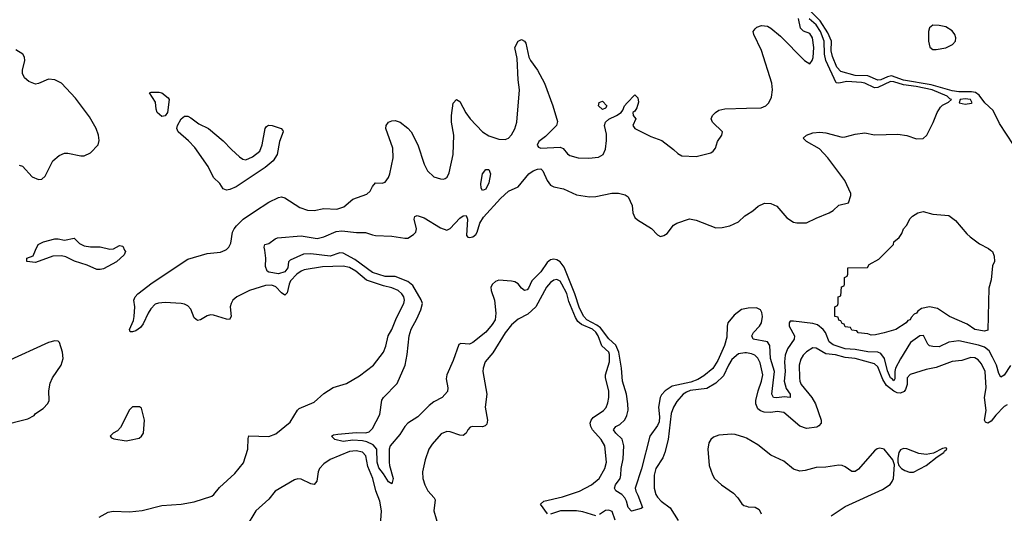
# Model space of a CAD drawing. Header units: inches. Extents: x 2001573 to 2220545, y 644482 to 846830.
# Tile 192 of 256: x 2055513 to 2061592, y 718374 to 721422. Entities that reach past the tile are written whole.
import ezdxf

# ---------------------------------------------------------------- set-up
doc = ezdxf.new("R2010")
doc.units = ezdxf.units.IN
doc.header["$MEASUREMENT"] = 0
for name, color, linetype in [('C0751', 7, 'Continuous'), ('C0752', 7, 'Continuous'), ('C0761', 7, 'Continuous'), ('C0762', 7, 'Continuous')]:
    doc.layers.add(name, color=color, linetype=linetype)

msp = doc.modelspace()

# ---------------------------------------------------------------- linework, layer by layer
at = {"layer": 'C0751', "color": 5}
for points, elevation in [([(2056160.8, 720000), (2056165.4, 719990), (2056157.5, 719970), (2056110, 719927.8), (2056030, 719884.2), (2056010, 719879.1), (2055990, 719880.3), (2055930, 719905.6), (2055850.7, 719930.7), (2055798.1, 719958.1), (2055770, 719964.6), (2055718.3, 719961.7), (2055610, 719923.5), (2055558, 719930), (2055558, 719950), (2055595.1, 719964.9), (2055611.3, 720000)], 380), ([(2056003.9, 718350), (2056059.3, 718380.7), (2056090, 718386.6), (2056190, 718383.3), (2056270, 718391.4), (2056390, 718422), (2056510, 718431.1), (2056590, 718446), (2056698.9, 718481.1), (2056710.5, 718489.5), (2056745.8, 718534.2), (2056840.2, 718619.8), (2056894.4, 718685.6), (2056922.4, 718770), (2056923.3, 718836.7), (2056928.3, 718851.7), (2057050, 718848.1), (2057094.5, 718865.5), (2057182.3, 718937.7), (2057228.6, 719011.4), (2057239.1, 719020.9), (2057330, 719061.2), (2057390, 719113.4), (2057449.1, 719150.9), (2057530, 719175), (2057610, 719222.7), (2057696.4, 719290), (2057759.3, 719370), (2057773.9, 719406.1), (2057788.3, 719470), (2057811.3, 719510), (2057838.9, 719581.1), (2057885, 719670), (2057887.9, 719690), (2057884.1, 719710), (2057872.4, 719730), (2057850, 719750.6), (2057810, 719767.6), (2057758.2, 719778.2), (2057653.6, 719813.6), (2057588.3, 719870), (2057550, 719891.2), (2057510, 719900.4), (2057383.2, 719896.8), (2057270, 719877.6), (2057250, 719869.5), (2057223.3, 719850), (2057185.6, 719810), (2057176, 719790), (2057164.4, 719735.6), (2057150, 719721.4), (2057130, 719735), (2057093.4, 719773.4), (2057070, 719783.5), (2057030, 719780.5), (2056931.9, 719750), (2056854.3, 719710), (2056829.5, 719690), (2056817.9, 719670), (2056812.8, 719650), (2056818.4, 719590), (2056808.9, 719571.1), (2056790, 719572.4), (2056710, 719598), (2056690, 719599.8), (2056670, 719593.5), (2056630, 719568.4), (2056610, 719564.2), (2056590, 719580.9), (2056570, 719635.6), (2056550, 719655.1), (2056530, 719666.3), (2056510.8, 719670.8), (2056410, 719675.4), (2056370, 719672.5), (2056350, 719665), (2056323.5, 719636.5), (2056305.7, 719610), (2056275.6, 719544.4), (2056257.9, 719522.1), (2056230, 719502), (2056210, 719494), (2056195.1, 719495.1), (2056189.9, 719510), (2056215.8, 719564.2), (2056220.2, 719590), (2056223.2, 719650), (2056216.8, 719690), (2056225, 719710), (2056241.8, 719730), (2056330, 719797), (2056550, 719943.4), (2056670, 719978.1), (2056753.6, 719986.4), (2056781.5, 720000)], 380), ([(2060000, 719638.9), (2059970, 719633.1), (2059923.2, 719596.8), (2059885.6, 719550), (2059879.9, 719530), (2059878.4, 719461.6), (2059864.4, 719410), (2059822.9, 719317.1), (2059791.4, 719268.6), (2059736.1, 719223.9), (2059699.1, 719200.9), (2059655.5, 719184.5), (2059541.1, 719158.9), (2059497.2, 719130), (2059474.4, 719105.6), (2059467, 719090), (2059456, 719030), (2059463.3, 718970), (2059460.4, 718939.6), (2059450, 718915.5), (2059403.9, 718850), (2059351.3, 718648.7), (2059313.6, 718530), (2059317.1, 718510), (2059330, 718485.7), (2059356.9, 718410), (2059350, 718403.5), (2059290, 718388), (2059270, 718409.6), (2059259.4, 718450), (2059248.2, 718470), (2059230.7, 718490.7), (2059193.1, 718513.1), (2059185, 718530), (2059192.2, 718550), (2059219.6, 718590), (2059225.1, 718610), (2059226.3, 718650), (2059238.9, 718710), (2059241.7, 718790), (2059233.1, 718833.1), (2059192.9, 718870), (2059178.2, 718890), (2059192.6, 718910), (2059217.4, 718922.6), (2059248.7, 718951.3), (2059262.2, 718977.8), (2059268.6, 719011.4), (2059268.2, 719050), (2059259.7, 719110), (2059233.6, 719190), (2059229.1, 719270.9), (2059212.7, 719370), (2059192.9, 719412.9), (2059150.7, 719450.7), (2059098.6, 719518.6), (2059076.3, 719536.3), (2059014.8, 719570), (2058996.3, 719590), (2058970, 719640.7), (2058940.5, 719730), (2058874.1, 719894.1), (2058850, 719927.1), (2058830, 719939.2), (2058810, 719943.2), (2058790, 719938.5), (2058770, 719922), (2058730, 719866), (2058675.2, 719810), (2058654.5, 719765.5), (2058644.9, 719755.1), (2058630, 719749.9), (2058610, 719765.4), (2058590, 719791.4), (2058570, 719803.2), (2058550, 719807.4), (2058470, 719814.1), (2058450, 719806.2), (2058431, 719790), (2058422.5, 719770), (2058424.4, 719750), (2058444.2, 719690), (2058451.9, 719610), (2058447.8, 719570), (2058430, 719540.8), (2058390, 719493.1), (2058310, 719428.2), (2058290, 719418.9), (2058236.4, 719423.6), (2058223.7, 719416.3), (2058190, 719317), (2058150.3, 719230), (2058145.5, 719205.5), (2058156.3, 719150), (2058154.6, 719125.4), (2058120.7, 719090), (2058070, 719062.4), (2058040.2, 719039.8), (2057970, 718969.8), (2057908.3, 718930), (2057890.2, 718910), (2057859.1, 718860.9), (2057800.7, 718790), (2057794, 718770), (2057793.4, 718690), (2057795.5, 718670), (2057819.3, 718590), (2057810, 718555.3), (2057790, 718569.3), (2057759, 718619), (2057730, 718654.7), (2057720.4, 718690), (2057717.9, 718770), (2057696.1, 718796.1), (2057655.5, 718815.5), (2057630, 718821.2), (2057570, 718824.9), (2057510, 718817.1), (2057458, 718830), (2057437.2, 718850), (2057450, 718858), (2057477.2, 718862.8), (2057590, 718873.4), (2057650, 718870.4), (2057670, 718877.3), (2057690, 718898.8), (2057736.6, 718983.4), (2057747.9, 719072.1), (2057759.7, 719090), (2057843.7, 719176.3), (2057891.9, 719290), (2057906, 719354), (2057917.4, 719470), (2057930, 719511.6), (2057965.6, 719574.4), (2057989.9, 719630), (2057998.7, 719670), (2057992.2, 719692.2), (2057940.2, 719780.2), (2057910, 719805.8), (2057830, 719836.1), (2057770, 719836.5), (2057690, 719861.3), (2057582.2, 719942.2), (2057510, 719980.9), (2057490, 719983.2), (2057430, 719961.9), (2057310, 719976.8), (2057264.9, 719975.1), (2057181.8, 719938.2), (2057172.9, 719927.1), (2057167.3, 719890), (2057150, 719865.8), (2057110, 719853.1), (2057050, 719863), (2057041.6, 719870), (2057030, 719898), (2057032.8, 719950), (2057025.3, 720000)], 360), ([(2058771.3, 718371.3), (2058727.6, 718430), (2058748.2, 718450), (2058863.3, 718476.7), (2058970, 718511.2), (2059043.8, 718550), (2059090.7, 718590), (2059126.3, 718650), (2059135.9, 718690), (2059125, 718790), (2059103, 718830), (2059050.2, 718890.2), (2059039, 718910), (2059035.7, 718930), (2059041.8, 718950), (2059053.9, 718966.1), (2059116.8, 719010), (2059132.8, 719027.2), (2059144.2, 719055.8), (2059150.6, 719090), (2059149.3, 719130), (2059130.4, 719210), (2059129.9, 719230), (2059153.9, 719310), (2059154.6, 719354.6), (2059149.9, 719370), (2059107.8, 719407.8), (2059085, 719470), (2059070, 719493.6), (2059050, 719510.4), (2058981.1, 719541.1), (2058959.3, 719559.3), (2058943.9, 719583.9), (2058902.9, 719682.9), (2058890, 719731.4), (2058860.2, 719790), (2058850, 719806.8), (2058830, 719818.9), (2058810, 719814.2), (2058790, 719798.8), (2058765, 719770), (2058699.3, 719650), (2058650, 719603.2), (2058590, 719572.4), (2058550, 719538.4), (2058510, 719487.9), (2058434.3, 719365.7), (2058387.4, 719310), (2058373.5, 719270), (2058371.5, 719250), (2058396.8, 719110), (2058386.4, 719030), (2058402, 718950), (2058396.3, 718923.7), (2058386.2, 718913.8), (2058370.8, 718909.2), (2058310, 718910.8), (2058294.4, 718905.6), (2058279.5, 718890), (2058270, 718869.6), (2058250, 718855.4), (2058230, 718856.1), (2058170, 718877.1), (2058150, 718878.8), (2058115.8, 718864.2), (2058058.9, 718801.1), (2058038.6, 718770), (2058016.5, 718703.5), (2058000.6, 718630), (2058001.8, 718590), (2058013.4, 718550), (2058033.3, 718513.3), (2058072.6, 718470), (2058077.1, 718457.1), (2058069.4, 718390), (2058098.4, 718290)], 380), ([(2055390, 718914.4), (2055563.3, 718956.7), (2055602, 718978), (2055609.7, 718990), (2055657.6, 719022.4), (2055686.8, 719053.2), (2055695.4, 719070), (2055692.4, 719130), (2055701.8, 719178.2), (2055715.9, 719210), (2055768.6, 719290), (2055780.4, 719330), (2055776.8, 719370), (2055758, 719430), (2055750, 719437.2), (2055730, 719440.2), (2055690, 719428.3), (2055430.2, 719310)], 420), ([(2060000, 719364.3), (2059990, 719366), (2059950, 719358.2), (2059910, 719324.2), (2059888.1, 719290), (2059857.3, 719222.7), (2059810, 719178.1), (2059754.3, 719145.7), (2059651.6, 719131.6), (2059630, 719122.9), (2059609.4, 719110), (2059570, 719063.8), (2059549, 719030), (2059535.1, 718990), (2059517.4, 718830), (2059496.1, 718750), (2059482.7, 718717.3), (2059440.5, 718650), (2059429.5, 718610), (2059429.5, 718530), (2059440.9, 718490), (2059450, 718474), (2059472.2, 718450), (2059527.8, 718407.8), (2059577.2, 718330)], 380), ([(2060000, 718837.5), (2059990, 718843.4), (2059930, 718861.6), (2059910, 718863.2), (2059830, 718856), (2059795.8, 718844.2), (2059779.6, 718830), (2059768.2, 718810), (2059762.2, 718770), (2059770.2, 718670), (2059790, 718612.7), (2059802.8, 718590), (2059846.3, 718550), (2059919.3, 718499.3), (2059947.4, 718470), (2059972, 718432), (2059983.2, 718423.2), (2060000, 718418)], 420), ([(2057738.2, 718270), (2057747.6, 718390), (2057735.9, 718450), (2057712.1, 718512.1), (2057694.1, 718590), (2057662.9, 718662.9), (2057650, 718729.7), (2057630, 718751.1), (2057590, 718760.1), (2057550, 718754.9), (2057430, 718706.9), (2057390, 718679.2), (2057364.1, 718650), (2057356.6, 718630), (2057347.4, 718572.6), (2057330, 718552.2), (2057310, 718556.9), (2057250, 718585.7), (2057230, 718586.7), (2057210, 718580.5), (2057091.1, 718510), (2057050, 718461.8), (2056970.1, 718390), (2056911, 718290)], 380), ([(2059070, 718359.6), (2058990, 718383.5), (2058950, 718388.7), (2058851.5, 718388.5), (2058790, 718369.8)], 380), ([(2059190, 718332.7), (2059170, 718385.1), (2059150, 718394.2), (2059130, 718390.6), (2059093.3, 718366.7)], 380)]:
    msp.add_lwpolyline(points, dxfattribs=dict(at, elevation=elevation))
at = {"layer": 'C0751', "color": 5, "elevation": 420}
msp.add_lwpolyline([(2056252.1, 719032.1), (2056210, 719031.8), (2056190, 719012.7), (2056135.1, 718904.9), (2056115.8, 718884.2), (2056090, 718869), (2056071, 718850), (2056079.8, 718839.8), (2056093.7, 718833.7), (2056170, 718821), (2056190, 718826), (2056250, 718837.3), (2056265.2, 718850), (2056278, 718870), (2056283.7, 718950), (2056264, 719024)], close=True, dxfattribs=at)
at = {"layer": 'C0752', "color": 5}
for points, elevation in [([(2056781.5, 720000), (2056790, 720004.2), (2056803.1, 720016.9), (2056816.8, 720043.2), (2056826, 720110), (2056836.1, 720130), (2056850.9, 720150), (2056893, 720190), (2056961.9, 720238.1), (2057050, 720294.8), (2057110, 720323.6), (2057130, 720327.8), (2057150, 720323.2), (2057243.1, 720263.1), (2057290, 720246.7), (2057330, 720245), (2057390, 720255.9), (2057470, 720252), (2057513.2, 720266.8), (2057570, 720313.6), (2057655.9, 720344.1), (2057676.4, 720363.6), (2057690, 720392.4), (2057710, 720414.9), (2057750, 720413.7), (2057770, 720419.3), (2057790, 720448), (2057798.2, 720470), (2057818.1, 720570), (2057817, 720630), (2057774.1, 720750), (2057776.1, 720770), (2057790, 720789.2), (2057810, 720797.9), (2057830, 720800.1), (2057861.7, 720790), (2057910, 720752.9), (2057929.3, 720730), (2057971, 720650), (2058011, 720530), (2058031.6, 720490), (2058070, 720452.2), (2058110, 720439.5), (2058130, 720437.1), (2058138.9, 720441.1), (2058152.3, 720450), (2058164.2, 720475.8), (2058188.6, 720590), (2058193.9, 720710), (2058179.6, 720790), (2058178.5, 720830), (2058190, 720906.8), (2058210, 720930.4), (2058230, 720917), (2058267.5, 720847.5), (2058293.6, 720810), (2058370.3, 720730), (2058410, 720705.2), (2058470, 720684.4), (2058510, 720681.7), (2058530, 720690.4), (2058550, 720712.4), (2058570, 720748.4), (2058583.1, 720790), (2058598.9, 720990), (2058589.9, 721050.1), (2058583.4, 721183.4), (2058569, 721250), (2058590, 721290.4), (2058610, 721299.3), (2058630.4, 721290), (2058637.1, 721277.1), (2058655.9, 721190), (2058666, 721170), (2058710, 721111.3), (2058753.5, 721030), (2058805, 720890), (2058833.8, 720793.8), (2058827.2, 720770), (2058819.4, 720760.6), (2058759.3, 720700.7), (2058718.5, 720670), (2058706.6, 720646.6), (2058715.1, 720635.1), (2058730, 720628.9), (2058850, 720636.2), (2058867.6, 720627.6), (2058894.1, 720594.1), (2058910, 720583.7), (2058960.7, 720570), (2059026.3, 720566.3), (2059086.8, 720573.2), (2059116.1, 720590), (2059130, 720623), (2059135.9, 720675.9), (2059135.3, 720715.3), (2059123.6, 720770), (2059129.5, 720790), (2059150, 720808.2), (2059197.2, 720830), (2059225.2, 720850), (2059237, 720863), (2059247.6, 720890), (2059262.3, 720910), (2059310, 720957.6), (2059330, 720940.7), (2059333.1, 720913.1), (2059322.7, 720877.3), (2059310, 720858), (2059298.8, 720850), (2059301, 720830), (2059317.3, 720810), (2059298.8, 720770), (2059310.6, 720750), (2059410, 720701.3), (2059476.7, 720676.7), (2059550, 720620.5), (2059575.5, 720595.5), (2059601.6, 720581.6), (2059690, 720578), (2059780.5, 720599.5), (2059795.1, 720610), (2059809.3, 720630), (2059820.7, 720670), (2059847.3, 720710), (2059851.1, 720728.9), (2059789.6, 720790), (2059781.6, 720810), (2059789.6, 720830), (2059807.8, 720850), (2059830, 720863.2), (2059867.2, 720872.8), (2060000, 720876.5)], 380), ([(2055510, 720523.2), (2055530, 720517.8), (2055590, 720452.7), (2055630, 720434.9), (2055650, 720438), (2055670, 720456.3), (2055718.2, 720550), (2055755.8, 720584.2), (2055790, 720597.4), (2055810, 720598.2), (2055890, 720580.9), (2055910, 720581.1), (2055950, 720599.5), (2055998, 720650), (2056002.8, 720677.2), (2055998.7, 720710), (2055986, 720750), (2055943.5, 720823.5), (2055857.9, 720937.9), (2055771.3, 721030), (2055730, 721052), (2055690, 721054.5), (2055630, 721028.6), (2055610, 721024.5), (2055570, 721040.3), (2055543.1, 721063.1), (2055529.8, 721090), (2055529.9, 721110.1), (2055544.6, 721170), (2055542, 721190), (2055531.4, 721210), (2055490, 721236.9)], 420), ([(2057025.3, 720000), (2057022.7, 720017.3), (2057026.6, 720033.4), (2057050, 720040.5), (2057089.6, 720070), (2057105.5, 720074.5), (2057250, 720087.8), (2057350, 720071), (2057390, 720081.2), (2057466.3, 720113.7), (2057502.3, 720117.7), (2057591.7, 720108.3), (2057648.7, 720108.7), (2057690, 720093.1), (2057710, 720090.3), (2057810, 720085.7), (2057890, 720072.4), (2057910, 720073), (2057944.4, 720095.6), (2057958, 720110), (2057963.6, 720130), (2057948.3, 720190), (2057952.1, 720207.9), (2057966.3, 720213.7), (2058010, 720199.1), (2058110, 720136.5), (2058150, 720123.7), (2058170, 720132.2), (2058230, 720195.8), (2058250, 720210.3), (2058270, 720212.7), (2058277, 720190), (2058270.4, 720090.4), (2058279.8, 720079.8), (2058290, 720077), (2058310, 720081.8), (2058330, 720096.9), (2058337.5, 720110), (2058353.5, 720166.5), (2058376.9, 720203.1), (2058481.4, 720318.6), (2058530, 720362.5), (2058589.4, 720390.6), (2058655.2, 720470), (2058683.4, 720490), (2058710, 720500.3), (2058730, 720500.9), (2058742.7, 720490), (2058770, 720428.7), (2058790, 720400.4), (2058810, 720390.4), (2058870, 720378.7), (2058950, 720340.4), (2059031.5, 720328.5), (2059069.3, 720330.7), (2059169.5, 720350.5), (2059209.6, 720350.4), (2059250, 720341.6), (2059268.5, 720328.5), (2059294.5, 720274.5), (2059299.1, 720230), (2059310, 720201.3), (2059326.5, 720186.5), (2059413.1, 720133.1), (2059450, 720094.6), (2059470, 720083.6), (2059490, 720088.9), (2059510, 720103.1), (2059550, 720152.7), (2059570, 720166.4), (2059648.1, 720191.9), (2059690, 720185.3), (2059810, 720137.6), (2059850, 720139.8), (2059898, 720150), (2059950, 720173.7), (2059989.8, 720210.2), (2060000, 720216.8)], 360), ([(2055611.3, 720000), (2055626.7, 720033.3), (2055660.9, 720050), (2055730, 720068.6), (2055750, 720069.4), (2055790, 720061.9), (2055850, 720072.8), (2055881.2, 720041.2), (2055910, 720026.7), (2055950, 720019), (2056010, 720019.1), (2056070, 720005.5), (2056092.2, 720007.8), (2056130, 720027.9), (2056150, 720023.1), (2056160.8, 720000)], 380)]:
    msp.add_lwpolyline(points, dxfattribs=dict(at, elevation=elevation))
for points, elevation in [([(2056390, 720825.6), (2056362.6, 720850), (2056354.6, 720870), (2056352.2, 720912.2), (2056314, 720970), (2056324.4, 720975.6), (2056374.5, 720974.5), (2056390.4, 720970), (2056430, 720940.5), (2056435.2, 720930), (2056425.5, 720850), (2056410, 720828)], 380), ([(2059110, 720868.4), (2059087.2, 720890), (2059090, 720910.5), (2059110, 720919.5), (2059137.6, 720890), (2059130, 720876)], 380), ([(2056910, 720557.4), (2056950, 720575), (2056995.5, 720610), (2057010.8, 720650), (2057028.8, 720751.2), (2057037.2, 720762.8), (2057049.7, 720770.3), (2057071.9, 720768.1), (2057127.3, 720750), (2057137.2, 720737.2), (2057140.4, 720730), (2057116.5, 720670), (2057102.8, 720590), (2057078.6, 720550), (2057028.4, 720510), (2056850, 720390.8), (2056810, 720373.6), (2056790, 720369.9), (2056770, 720378.2), (2056748, 720410), (2056708.8, 720448.8), (2056676.2, 720516.2), (2056593.7, 720633.7), (2056555, 720675), (2056491.9, 720730), (2056482.6, 720750), (2056486.8, 720770), (2056509.8, 720810.2), (2056530, 720827.6), (2056550, 720826.7), (2056570, 720816.5), (2056619.5, 720779.5), (2056679.2, 720750), (2056770, 720674.3), (2056819.9, 720619.9), (2056870, 720574.9), (2056890, 720560.9)], 380), ([(2058370, 720367.3), (2058362.7, 720382.7), (2058360.3, 720410), (2058369.8, 720470.2), (2058390, 720497.3), (2058410, 720496.3), (2058419.5, 720470), (2058410, 720415.1), (2058390, 720375.8)], 360)]:
    msp.add_lwpolyline(points, close=True, dxfattribs=dict(at, elevation=elevation))
at = {"layer": 'C0761', "color": 5}
for points, elevation in [([(2061506, 720000), (2061518.7, 719990), (2061530, 719962), (2061530.2, 719930), (2061517.7, 719902.3), (2061510, 719815.3), (2061495.1, 719764.9), (2061490, 719506), (2061470, 719498.4), (2061410, 719509.7), (2061362.8, 719542.8), (2061254, 719590), (2061178.7, 719638.7), (2061130, 719648.3), (2061080.5, 719639.5), (2061056.8, 719623.2), (2061050, 719609.5), (2061035.9, 719604.1), (2061015.9, 719584.1), (2061010, 719569.5), (2060995.9, 719564.1), (2060984.7, 719550), (2060922, 719510), (2060850, 719489.6), (2060796.4, 719476.4), (2060770, 719475.3), (2060750, 719482), (2060690, 719488), (2060682, 719502), (2060650, 719506), (2060642, 719522), (2060610, 719526), (2060602, 719542), (2060590, 719546), (2060582, 719562), (2060570, 719566), (2060566, 719586), (2060546, 719590), (2060546, 719650), (2060562, 719658), (2060566, 719670), (2060566, 719710), (2060582, 719718), (2060587.3, 719772.7), (2060602, 719778), (2060606, 719790), (2060606, 719830), (2060622, 719838), (2060626, 719850), (2060626, 719890), (2060747.3, 719892.7), (2060758, 719910), (2060816.5, 719943.5), (2060873.1, 720000)], 340), ([(2061630, 719286.3), (2061590, 719227.8), (2061570, 719214), (2061556.8, 719236.8), (2061542.5, 719290), (2061519.2, 719339.2), (2061497.1, 719377.1), (2061470, 719400.3), (2061433.2, 719413.2), (2061310, 719438.9), (2061250, 719431.3), (2061190, 719402.1), (2061150, 719404), (2061129.4, 719409.4), (2061119.4, 719419.4), (2061091.9, 719471.9), (2061070.8, 719470.8), (2061012.8, 719430), (2060950, 719327.4), (2060920.6, 719270), (2060915.4, 719250), (2060915.1, 719204.9), (2060910, 719191.3), (2060902.1, 719202.1), (2060888, 719210), (2060870, 719254.7), (2060852, 719330), (2060830, 719360.3), (2060810, 719369.6), (2060750, 719371.1), (2060670, 719386.7), (2060610, 719389.7), (2060534.8, 719414.8), (2060510, 719433.2), (2060487.4, 719490), (2060473.9, 719510), (2060438.4, 719538.4), (2060410, 719546.7), (2060290, 719561.6), (2060270, 719559.8), (2060263.6, 719550), (2060264.2, 719530), (2060297.2, 719470), (2060293.5, 719450), (2060253.3, 719390), (2060239.7, 719350), (2060235.4, 719310), (2060239.7, 719250), (2060232.8, 719190), (2060244.9, 719144.9), (2060270.1, 719110), (2060270.2, 719090), (2060232.8, 719092.8), (2060187.1, 719087.1), (2060166.4, 719090), (2060155.4, 719110), (2060171.9, 719250), (2060149.1, 719330), (2060144.2, 719410), (2060130, 719432.9), (2060040.3, 719450), (2060032.7, 719470), (2060043.5, 719490), (2060081, 719530), (2060092.8, 719550), (2060098.5, 719590), (2060094.8, 719614.8), (2060087.2, 719630), (2060062.3, 719642.3), (2060010, 719640.9), (2060000, 719638.9)], 360), ([(2061610, 719043.2), (2061590, 719034.6), (2061538.9, 718981.1), (2061510, 718942.6), (2061490, 718930.9), (2061476.4, 718936.4), (2061469.9, 718949.9), (2061479.6, 719010), (2061468.9, 719090), (2061479.7, 719150), (2061472.4, 719250), (2061450, 719298), (2061430, 719321.8), (2061410, 719334), (2061384.2, 719335.8), (2061330, 719318.5), (2061270, 719311.5), (2061170, 719275.4), (2061110, 719262.5), (2061010, 719231.8), (2060992.2, 719210), (2060991.7, 719170), (2060981.5, 719138.5), (2060973, 719127), (2060950, 719116.7), (2060930, 719118.5), (2060910, 719127.5), (2060864.3, 719164.3), (2060841, 719201), (2060810, 719279.5), (2060790, 719297.5), (2060670, 719329.5), (2060610, 719336.7), (2060550, 719353.4), (2060490, 719358.5), (2060430, 719394.2), (2060410, 719395.3), (2060370, 719371.8), (2060349.3, 719350), (2060334.7, 719325.3), (2060326, 719290), (2060326.3, 719210), (2060328.8, 719190), (2060338, 719170), (2060402.7, 719090), (2060426.3, 719050), (2060461.4, 718950), (2060460.6, 718930), (2060446.6, 718913.4), (2060433.5, 718906.5), (2060370, 718897.5), (2060330, 718913.2), (2060230, 718995.8), (2060190, 719002.9), (2060150, 718996.9), (2060110, 718998.9), (2060086.4, 719006.4), (2060070, 719019.5), (2060057.7, 719050), (2060057.8, 719070), (2060072.2, 719130), (2060093.1, 719190), (2060100.3, 719230), (2060083.6, 719303.6), (2060070, 719332.8), (2060050.4, 719350.4), (2060030, 719359.1), (2060000, 719364.3)], 380), ([(2060522.1, 718357.9), (2060610, 718415.6), (2060838.7, 718521.3), (2060887.6, 718552.4), (2060900.2, 718570), (2060907.1, 718590), (2060914.6, 718674.6), (2060904.4, 718704.4), (2060850, 718769.7), (2060823.8, 718776.2), (2060806.9, 718773.1), (2060790, 718760.7), (2060692.2, 718647.8), (2060670, 718632.2), (2060650, 718632.2), (2060610, 718661.1), (2060590, 718669.7), (2060570, 718670.9), (2060490, 718659.2), (2060430, 718656.2), (2060362.4, 718637.6), (2060330, 718634.9), (2060290, 718646), (2060230, 718696.8), (2060150, 718734.3), (2060070, 718796.3), (2060000, 718837.5)], 420), ([(2060000, 718418), (2060010, 718415), (2060052.7, 718412.7), (2060078, 718398), (2060090.9, 718370)], 420)]:
    msp.add_lwpolyline(points, dxfattribs=dict(at, elevation=elevation))
at = {"layer": 'C0761', "color": 5, "elevation": 420}
msp.add_lwpolyline([(2061230, 718779.1), (2061210, 718773.7), (2061153.8, 718746.2), (2061110, 718738), (2061064, 718744), (2060990, 718772.3), (2060970, 718775.1), (2060950, 718765.2), (2060940.5, 718750), (2060934.4, 718714.4), (2060934, 718690), (2060940.7, 718670), (2060957.1, 718650), (2060977.7, 718637.7), (2061007.3, 718627.3), (2061030, 718629), (2061108.8, 718670), (2061176.6, 718723.4), (2061218.8, 718750), (2061221.7, 718758.3), (2061236.8, 718770), (2061235.7, 718775.7)], close=True, dxfattribs=at)
at = {"layer": 'C0762', "color": 5}
for points, elevation in [([(2061649.3, 720649.3), (2061561.3, 720781.3), (2061522, 720862), (2061471, 720910), (2061437, 720957), (2061412.9, 720972.9), (2061390, 720977.8), (2061310, 720976.8), (2061270, 720982.5), (2061140.5, 721020.5), (2060970, 721048.7), (2060894.7, 721074.7), (2060870, 721070.2), (2060830, 721050), (2060810, 721049.6), (2060750, 721075), (2060670, 721077.5), (2060583.2, 721103.2), (2060557.8, 721130), (2060530, 721195.4), (2060523.6, 721230), (2060524.3, 721290), (2060501.7, 721341.7), (2060455.6, 721415.6), (2060370, 721500.4)], 340), ([(2060000, 720876.5), (2060090, 720879), (2060119.7, 720890), (2060137.4, 720910), (2060155.3, 720944.7), (2060161.2, 720990), (2060155.4, 721030), (2060092.7, 721232.7), (2060046, 721330), (2060041.2, 721350), (2060053.6, 721366.4), (2060064.4, 721375.6), (2060093.3, 721386.7), (2060130, 721382), (2060150, 721370.4), (2060210, 721320.3), (2060358, 721170), (2060390, 721150.6), (2060405.1, 721170), (2060410.6, 721189.4), (2060414.7, 721250), (2060407, 721310), (2060390, 721336.5), (2060352, 721352), (2060334.2, 721370), (2060320.5, 721430)], 380), ([(2060000, 720216.8), (2060038.6, 720241.4), (2060071.1, 720270), (2060110.5, 720289.5), (2060150, 720287.4), (2060187, 720270), (2060250, 720198.7), (2060290, 720172.2), (2060310, 720167.2), (2060371.2, 720168.8), (2060430, 720197.6), (2060510.7, 720229.3), (2060535.3, 720244.7), (2060570, 720276.4), (2060629.5, 720290.5), (2060644.2, 720335.8), (2060643.5, 720350), (2060606.8, 720430), (2060501.3, 720570), (2060450, 720625.7), (2060369.6, 720670), (2060349.5, 720690), (2060369.6, 720710), (2060410, 720723.8), (2060452, 720728), (2060490, 720723.5), (2060590, 720698), (2060610, 720699), (2060670, 720716), (2060730, 720722.8), (2060790, 720711.8), (2060934.6, 720714.6), (2060990, 720706.4), (2061050, 720687), (2061090, 720688.2), (2061114, 720710), (2061153, 720787), (2061178, 720850), (2061198.5, 720881.5), (2061210, 720894.4), (2061247.9, 720912.1), (2061265.1, 720930), (2061254.5, 720934.5), (2061239.8, 720950), (2061146.2, 720990), (2061048.2, 721010), (2060970, 721019.3), (2060910, 721037.9), (2060890, 721039.8), (2060810, 721004.3), (2060790, 721001.4), (2060730, 721029.9), (2060710, 721033.8), (2060618.5, 721041.5), (2060570, 721029.9), (2060553.5, 721033.5), (2060489.9, 721170), (2060481.7, 721210), (2060479.1, 721290), (2060456.2, 721350), (2060430.1, 721390.1), (2060387.2, 721427.2)], 360), ([(2060873.1, 720000), (2060906.6, 720033.4), (2060910, 720050.7), (2060942.7, 720077.3), (2060958.6, 720101.4), (2060970, 720130.8), (2060987.9, 720152.1), (2061010, 720194.8), (2061025.2, 720210), (2061058, 720230), (2061090, 720238), (2061150, 720222), (2061250, 720213.4), (2061290, 720182), (2061359.3, 720099.3), (2061380.5, 720080.5), (2061438.3, 720038.3), (2061493.4, 720010), (2061506, 720000)], 340)]:
    msp.add_lwpolyline(points, dxfattribs=dict(at, elevation=elevation))
for points, elevation in [([(2061150, 721387.9), (2061130, 721371.7), (2061123.5, 721350), (2061122.9, 721290), (2061132.8, 721252.8), (2061150, 721239.2), (2061170, 721237.4), (2061230, 721249.2), (2061271.4, 721268.6), (2061289.9, 721290), (2061293.1, 721310), (2061287.1, 721330), (2061270, 721353.9), (2061230, 721378.8), (2061190, 721387.3)], 340), ([(2061350, 720934.1), (2061319.5, 720930), (2061312.7, 720910), (2061350, 720900.9), (2061390, 720906.7), (2061392.2, 720910), (2061382.3, 720930)], 360)]:
    msp.add_lwpolyline(points, close=True, dxfattribs=dict(at, elevation=elevation))

doc.saveas('drawing.dxf')
